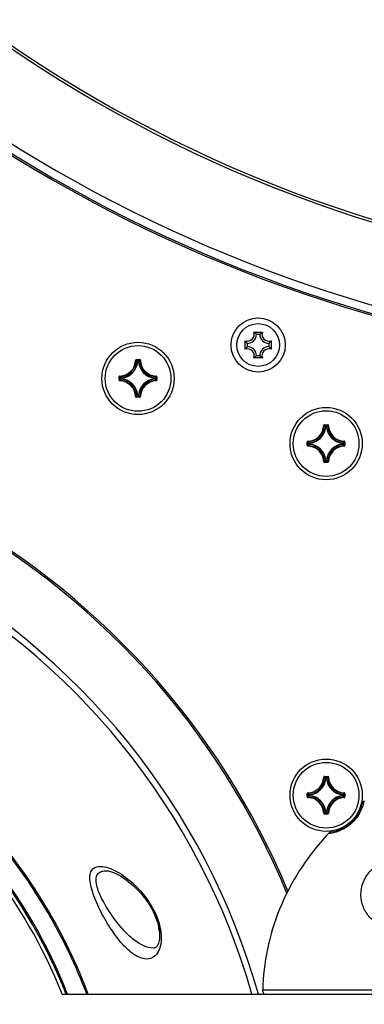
# Model space of a CAD drawing. Header units: millimetres. Extents: x 0 to 420, y 0 to 297.
# Tile 132 of 256: x 142 to 150, y 165 to 189. Entities that reach past the tile are written whole.
import ezdxf

# ---------------------------------------------------------------- set-up
doc = ezdxf.new("R2010")
doc.units = ezdxf.units.MM
doc.header["$LTSCALE"] = 23.1
doc.layers.get('0').update_dxf_attribs({"linetype": 'CONTINUOUS'})
for name, color, linetype in [('02___PRT_ALL_AXES', 7, 'CONTINUOUS'), ('06___PRT_ALL_SURFS', 7, 'CONTINUOUS'), ('AXES', 7, 'CONTINUOUS'), ('DIM_PILOTEES', 7, 'CONTINUOUS')]:
    doc.layers.add(name, color=color, linetype=linetype)
doc.styles.get("Standard").update_dxf_attribs({"font": 'txt', "width": 0.7})
doc.dimstyles.new('DIMSTYLE_3', dxfattribs={"dimtxt": 2.5, "dimasz": 3.5, "dimexe": 2, "dimexo": 0, "dimtad": 1, "dimdec": 0, "dimlfac": 5, "dimdsep": 46, "dimtxsty": 'Standard', "dimblk": '_FILLED', "dimblk1": '_FILLED', "dimblk2": '_FILLED', "dimcen": 0.09, "dimazin": 2, "dimtp": 0.5, "dimtm": 0.5, "dimtfac": 1, "dimtdec": 0, "dimtofl": 0, "dimtmove": 0, "dimatfit": 3, "dimldrblk": '_FILLED', "dimfxl": 0, "dimtolj": 1, "dimarcsym": 0})

# ---------------------------------------------------------------- blocks, each defined once
blk = doc.blocks.new('_FILLED')
at = {"color": 0, "linetype": 'ByBlock'}
blk.add_solid([(0, 0), (-1, 0.1429), (-1, -0.1429)], dxfattribs=at)
blk = doc.blocks.new('*D5')
at = {"layer": 'DIM_PILOTEES', "color": 2, "linetype": 'Continuous'}
for p, q in [((131.361, 226.347), (110.954, 226.347)), ((112.954, 226.347), (112.954, 191.345)), ((112.954, 156.343), (112.954, 191.345)), ((149.071, 156.343), (110.954, 156.343))]:
    blk.add_line(p, q, dxfattribs=at)
at = {"layer": 'DIM_PILOTEES', "color": 2, "linetype": 'Continuous', "xscale": 3.5, "yscale": 3.5, "zscale": 3.5}
for p, rotation in [((112.954, 226.347), 90), ((112.954, 156.343), 270)]:
    blk.add_blockref('_FILLED', p, dxfattribs=dict(at, rotation=rotation))
at = {"layer": 'DIM_PILOTEES', "color": 2, "linetype": 'Continuous', "insert": (109.829, 191.345), "char_height": 2.5, "width": 8.30357, "attachment_point": 2, "rotation": 90, "line_spacing_factor": 0.9}
blk.add_mtext('{\\ftxt;\\W0.0001;\\H0.0001;\\~}{\\ftxt;\\W2.2142857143;\\H2.5; }{\\ftxt;\\W0.0001;\\H0.0001;\\~}', dxfattribs=at)

msp = doc.modelspace()

# ---------------------------------------------------------------- linework, layer by layer
at = {"color": 7, "linetype": 'Continuous'}
for p, q in [((147.4034, 181.4568), (147.6078, 181.4568)), ((147.1922, 181.0412), (147.1922, 181.2456)), ((147.4656, 181.4034), (147.5456, 181.4034)), ((147.819, 181.2456), (147.819, 181.0412)), ((147.2456, 181.1034), (147.2456, 181.1834)), ((147.7656, 181.1834), (147.7656, 181.1034)), ((144.521, 180.7692), (144.531, 180.7689)), ((144.5409, 180.7886), (144.6197, 180.7886)), ((144.5409, 180.7886), (144.5409, 180.7786)), ((144.5409, 180.7786), (144.6197, 180.7786)), ((144.5723, 180.7352), (144.5624, 180.7362)), ((144.5723, 180.7452), (144.5883, 180.7452)), ((144.5723, 180.7352), (144.5723, 180.7452)), ((144.5723, 180.7352), (144.5883, 180.7352)), ((144.5883, 180.7352), (144.5883, 180.7452)), ((144.5883, 180.7352), (144.5983, 180.7362)), ((144.6197, 180.7886), (144.6197, 180.7786)), ((144.6396, 180.7692), (144.6296, 180.7689)), ((147.6078, 180.83), (147.4034, 180.83)), ((147.5456, 180.8834), (147.4656, 180.8834)), ((144.1211, 180.3688), (144.1311, 180.3688)), ((144.1211, 180.29), (144.1211, 180.3688)), ((144.1211, 180.29), (144.1311, 180.29)), ((144.1311, 180.29), (144.1311, 180.3688)), ((144.1405, 180.3887), (144.1408, 180.3787)), ((144.1405, 180.2701), (144.1408, 180.2801)), ((144.1745, 180.3374), (144.1645, 180.3374)), ((144.1645, 180.3214), (144.1645, 180.3374)), ((144.1745, 180.3214), (144.1645, 180.3214)), ((144.1745, 180.3374), (144.1735, 180.3474)), ((144.1745, 180.3214), (144.1735, 180.3114)), ((144.1745, 180.3214), (144.1745, 180.3374)), ((144.9861, 180.3374), (144.9871, 180.3474)), ((144.9861, 180.3374), (144.9961, 180.3374)), ((144.9861, 180.3374), (144.9861, 180.3214)), ((144.9861, 180.3214), (144.9961, 180.3214)), ((144.9861, 180.3214), (144.9871, 180.3114)), ((144.9961, 180.3374), (144.9961, 180.3214)), ((145.0201, 180.3887), (145.0198, 180.3787)), ((145.0201, 180.2701), (145.0198, 180.2801)), ((145.0395, 180.3688), (145.0295, 180.3688)), ((145.0295, 180.3688), (145.0295, 180.29)), ((145.0395, 180.29), (145.0295, 180.29)), ((145.0395, 180.3688), (145.0395, 180.29)), ((144.521, 179.8896), (144.531, 179.8899)), ((144.6197, 179.8802), (144.5409, 179.8802)), ((144.5409, 179.8702), (144.5409, 179.8802)), ((144.6197, 179.8702), (144.5409, 179.8702)), ((144.5723, 179.9236), (144.5624, 179.9226)), ((144.5883, 179.9236), (144.5723, 179.9236)), ((144.5723, 179.9236), (144.5723, 179.9136)), ((144.5883, 179.9136), (144.5723, 179.9136)), ((144.5883, 179.9236), (144.5983, 179.9226)), ((144.5883, 179.9236), (144.5883, 179.9136)), ((144.6197, 179.8702), (144.6197, 179.8802)), ((144.6396, 179.8896), (144.6296, 179.8899)), ((149.102, 179.1832), (149.112, 179.1829)), ((149.1219, 179.2026), (149.2007, 179.2026)), ((149.1219, 179.2026), (149.1219, 179.1926)), ((149.1219, 179.1926), (149.2007, 179.1926)), ((149.1533, 179.1492), (149.1434, 179.1502)), ((149.1533, 179.1592), (149.1693, 179.1592)), ((149.1533, 179.1492), (149.1533, 179.1592)), ((149.1533, 179.1492), (149.1693, 179.1492)), ((149.1693, 179.1492), (149.1693, 179.1592)), ((149.1693, 179.1492), (149.1793, 179.1502)), ((149.2007, 179.2026), (149.2007, 179.1926)), ((149.2206, 179.1832), (149.2106, 179.1829)), ((148.7021, 178.7828), (148.7121, 178.7828)), ((148.7021, 178.704), (148.7021, 178.7828)), ((148.7021, 178.704), (148.7121, 178.704)), ((148.7121, 178.704), (148.7121, 178.7828)), ((148.7215, 178.8027), (148.7218, 178.7927)), ((148.7215, 178.6841), (148.7218, 178.6941)), ((148.7555, 178.7514), (148.7455, 178.7514)), ((148.7455, 178.7354), (148.7455, 178.7514)), ((148.7555, 178.7354), (148.7455, 178.7354)), ((148.7555, 178.7514), (148.7545, 178.7614)), ((148.7555, 178.7354), (148.7545, 178.7254)), ((148.7555, 178.7354), (148.7555, 178.7514)), ((149.5671, 178.7514), (149.5681, 178.7614)), ((149.5671, 178.7514), (149.5771, 178.7514)), ((149.5671, 178.7514), (149.5671, 178.7354)), ((149.5671, 178.7354), (149.5771, 178.7354)), ((149.5671, 178.7354), (149.5681, 178.7254)), ((149.5771, 178.7514), (149.5771, 178.7354)), ((149.6011, 178.8027), (149.6008, 178.7927)), ((149.6011, 178.6841), (149.6008, 178.6941)), ((149.6205, 178.7828), (149.6105, 178.7828)), ((149.6105, 178.7828), (149.6105, 178.704)), ((149.6205, 178.704), (149.6105, 178.704)), ((149.6205, 178.7828), (149.6205, 178.704)), ((149.1533, 178.3376), (149.1434, 178.3366)), ((149.1693, 178.3376), (149.1533, 178.3376)), ((149.1533, 178.3376), (149.1533, 178.3276)), ((149.1693, 178.3376), (149.1793, 178.3366)), ((149.1693, 178.3376), (149.1693, 178.3276)), ((149.102, 178.3036), (149.112, 178.3039)), ((149.2007, 178.2942), (149.1219, 178.2942)), ((149.1219, 178.2842), (149.1219, 178.2942)), ((149.2007, 178.2842), (149.1219, 178.2842)), ((149.1693, 178.3276), (149.1533, 178.3276)), ((149.2007, 178.2842), (149.2007, 178.2942)), ((149.2206, 178.3036), (149.2106, 178.3039)), ((149.102, 170.6232), (149.112, 170.6229)), ((149.1219, 170.6426), (149.2007, 170.6426)), ((149.1219, 170.6426), (149.1219, 170.6326)), ((149.1219, 170.6326), (149.2007, 170.6326)), ((149.1533, 170.5892), (149.1434, 170.5902)), ((149.1533, 170.5992), (149.1693, 170.5992)), ((149.1533, 170.5892), (149.1533, 170.5992)), ((149.1533, 170.5892), (149.1693, 170.5892)), ((149.1693, 170.5892), (149.1693, 170.5992)), ((149.1693, 170.5892), (149.1793, 170.5902)), ((149.2007, 170.6426), (149.2007, 170.6326)), ((149.2206, 170.6232), (149.2106, 170.6229)), ((148.7021, 170.2228), (148.7121, 170.2228)), ((148.7021, 170.144), (148.7021, 170.2228)), ((148.7121, 170.144), (148.7121, 170.2228)), ((148.7215, 170.2427), (148.7218, 170.2327)), ((148.7555, 170.1914), (148.7455, 170.1914)), ((148.7455, 170.1754), (148.7455, 170.1914)), ((148.7555, 170.1914), (148.7545, 170.2014)), ((148.7555, 170.1754), (148.7555, 170.1914)), ((149.5671, 170.1914), (149.5681, 170.2014)), ((149.5671, 170.1914), (149.5771, 170.1914)), ((149.5671, 170.1914), (149.5671, 170.1754)), ((149.5771, 170.1914), (149.5771, 170.1754)), ((149.6011, 170.2427), (149.6008, 170.2327)), ((149.6205, 170.2228), (149.6105, 170.2228)), ((149.6105, 170.2228), (149.6105, 170.144)), ((149.6205, 170.2228), (149.6205, 170.144)), ((148.7021, 170.144), (148.7121, 170.144)), ((148.7215, 170.1241), (148.7218, 170.1341)), ((148.7555, 170.1754), (148.7455, 170.1754)), ((148.7555, 170.1754), (148.7545, 170.1654)), ((149.5671, 170.1754), (149.5771, 170.1754)), ((149.5671, 170.1754), (149.5681, 170.1654)), ((149.6011, 170.1241), (149.6008, 170.1341)), ((149.6205, 170.144), (149.6105, 170.144)), ((149.102, 169.7436), (149.112, 169.7439)), ((149.2007, 169.7342), (149.1219, 169.7342)), ((149.1219, 169.7242), (149.1219, 169.7342)), ((149.2007, 169.7242), (149.1219, 169.7242)), ((149.1533, 169.7776), (149.1434, 169.7766)), ((149.1693, 169.7776), (149.1533, 169.7776)), ((149.1533, 169.7776), (149.1533, 169.7676)), ((149.1693, 169.7676), (149.1533, 169.7676)), ((149.1693, 169.7776), (149.1793, 169.7766)), ((149.1693, 169.7776), (149.1693, 169.7676)), ((149.2007, 169.7242), (149.2007, 169.7342)), ((149.2206, 169.7436), (149.2106, 169.7439)), ((145.0816, 166.9614), (145.0862, 166.9365)), ((145.0825, 166.9746), (145.0926, 166.9198)), ((145.0862, 166.9366), (145.0862, 166.9365)), ((145.0862, 166.9365), (145.0875, 166.9297)), ((145.0875, 166.9297), (145.0884, 166.9246)), ((145.0884, 166.9246), (145.0893, 166.9198)), ((145.0893, 166.9198), (145.0901, 166.9154)), ((145.0901, 166.9154), (145.0907, 166.9114)), ((145.0907, 166.9114), (145.0913, 166.9078)), ((145.093, 166.8941), (145.0917, 166.894)), ((145.092, 166.9032), (145.0926, 166.8987)), ((145.0926, 166.899), (145.0926, 166.8986)), ((145.0926, 166.8987), (145.0927, 166.8983)), ((147.6194, 165.4448), (159.8018, 165.4448)), ((142.7318, 165.3434), (159.7613, 165.3434))]:
    msp.add_line(p, q, dxfattribs=at)
for points in [[(143.8151, 168.3444), (143.8252, 168.3438), (143.8525, 168.3405), (143.8888, 168.3331), (143.9331, 168.3204), (143.9843, 168.3016), (144.0411, 168.2767), (144.1016, 168.2459), (144.1642, 168.2098), (144.227, 168.1696), (144.2895, 168.1257), (144.351, 168.0788), (144.4112, 168.029), (144.4701, 167.9768), (144.5275, 167.9221), (144.5833, 167.8651), (144.6373, 167.8059), (144.6895, 167.7446), (144.7397, 167.6814), (144.7874, 167.6166), (144.8325, 167.5504), (144.8746, 167.4835), (144.9133, 167.4162), (144.9486, 167.349), (144.9802, 167.2825), (145.0081, 167.2172), (145.0321, 167.1534), (145.0524, 167.0916), (145.0692, 167.032), (145.0825, 166.9746)], [(145.0926, 166.9198), (145.0996, 166.8674), (145.1038, 166.8177), (145.1052, 166.7708), (145.1041, 166.7267), (145.1006, 166.6855), (145.0949, 166.6475), (145.0872, 166.6126), (145.0777, 166.5812), (145.0667, 166.5535), (145.0548, 166.5298), (145.0424, 166.5105), (145.03, 166.4953), (145.0183, 166.484), (145.0071, 166.4758), (144.9962, 166.47), (144.9846, 166.4659), (144.9707, 166.4632), (144.9605, 166.4624)], [(145.0726, 167.0172), (145.0767, 166.9905), (145.0816, 166.9614)], [(145.0913, 166.9078), (145.0918, 166.9048), (145.092, 166.9035), (145.092, 166.9032)]]:
    msp.add_lwpolyline(points, dxfattribs=at)
for centre, radius in [((147.5056, 181.1434), 0.66), ((147.5056, 181.1434), 0.52), ((144.5803, 180.3294), 0.88), ((149.1613, 178.7434), 0.88), ((149.1613, 170.1834), 0.88)]:
    msp.add_circle(centre, radius, dxfattribs=at)
for centre, radius, start, end in [((159.9613, 215.5434), 32.8633, 210.13171, 329.86829), ((159.9613, 215.5434), 32.8, 209.97295, 330.02705), ((159.9613, 215.5434), 35, 215.2002, 324.7998), ((159.9613, 215.5434), 34.8, 215.22771, 324.77229), ((159.9613, 215.5434), 35.04, 215.29282, 324.70718), ((147.2456, 181.4034), 0.1666, 251.30248, 18.69752), ((147.7656, 181.4034), 0.1666, 161.30248, 288.69752), ((147.2456, 181.4034), 0.22, 270, 360), ((147.7656, 181.4034), 0.22, 180, 270), ((147.2456, 180.8834), 0.1666, 341.30248, 108.69752), ((147.2456, 180.8834), 0.22, 0, 90), ((147.7656, 180.8834), 0.22, 90, 180), ((147.7656, 180.8834), 0.1666, 71.30248, 198.69752), ((144.1303, 180.7794), 0.3908, 271.50113, 358.49886), ((144.1303, 180.7794), 0.4008, 271.50107, 358.49892), ((144.5409, 180.7686), 0.0199, 89.95331, 178.49632), ((143.6875, 179.9272), 1.1916, 42.76151, 44.93996), ((143.6551, 179.916), 1.2365, 42.11664, 44.239), ((144.5723, 180.7352), 0.0101, 90.46116, 173.833), ((145.5055, 179.916), 1.2365, 135.76099, 137.88337), ((145.4732, 179.9271), 1.1917, 135.06013, 137.2384), ((145.0303, 180.7794), 0.4008, 181.50107, 268.49892), ((145.0303, 180.7794), 0.3908, 181.50113, 268.49887), ((144.1303, 180.7794), 0.4442, 276.51334, 353.49837), ((144.1303, 180.7794), 0.4342, 276.7313, 353.28095), ((145.0303, 180.7794), 0.4442, 186.50326, 263.49585), ((145.0303, 180.7794), 0.4342, 186.72061, 263.27804), ((144.1411, 180.29), 0.0199, 179.94591, 268.51539), ((144.9937, 181.2546), 1.2365, 225.76099, 227.88337), ((144.9937, 179.4042), 1.2365, 132.11664, 134.239), ((144.1303, 179.8794), 0.3908, 1.50114, 88.49886), ((144.9826, 181.2223), 1.1917, 225.06013, 227.2384), ((144.9825, 179.4366), 1.1916, 132.76151, 134.93996), ((144.1303, 179.8794), 0.4008, 1.50107, 88.49892), ((144.1746, 180.3374), 0.0101, 96.167, 179.53884), ((144.1303, 179.8794), 0.4442, 6.51609, 83.48814), ((144.1303, 179.8794), 0.4342, 6.73382, 83.27009), ((145.0303, 179.8794), 0.4442, 96.50644, 173.48604), ((145.0303, 179.8794), 0.4342, 96.72427, 173.26832), ((145.0303, 179.8794), 0.4008, 91.50108, 178.49892), ((145.0303, 179.8794), 0.3908, 91.50113, 178.49887), ((144.1781, 181.2222), 1.1916, 312.76151, 314.93996), ((144.1781, 179.4366), 1.1916, 45.06004, 47.23849), ((144.1669, 181.2546), 1.2365, 312.11664, 314.239), ((144.1669, 179.4042), 1.2365, 45.761, 47.88336), ((145.0196, 180.3688), 0.0199, 359.94602, 88.51498), ((145.0195, 180.29), 0.0199, 271.4969, 0.04933), ((144.5409, 179.8901), 0.0199, 181.45488, 270.06559), ((143.6874, 180.7317), 1.1917, 315.06013, 317.2384), ((143.6551, 180.7428), 1.2365, 315.76099, 317.88337), ((145.5055, 180.7428), 1.2365, 222.11664, 224.239), ((145.4731, 180.7316), 1.1916, 222.76151, 224.93996), ((144.6197, 179.8901), 0.0199, 269.92548, 358.56799), ((148.7113, 179.1934), 0.3908, 271.50113, 358.49886), ((148.7113, 179.1934), 0.4008, 271.50107, 358.49892), ((148.7113, 179.1934), 0.4442, 276.51004, 353.49237), ((148.7113, 179.1934), 0.4342, 276.7279, 353.27476), ((149.1219, 179.1826), 0.0199, 89.95331, 178.49632), ((148.2685, 178.3412), 1.1916, 42.76151, 44.93996), ((148.2361, 178.33), 1.2365, 42.11664, 44.239), ((149.1533, 179.1492), 0.0101, 90.46116, 173.833), ((150.0865, 178.33), 1.2365, 135.76099, 137.88337), ((149.6113, 179.1934), 0.4442, 186.50962, 263.49194), ((150.0542, 178.3411), 1.1917, 135.06013, 137.2384), ((149.6113, 179.1934), 0.4342, 186.72717, 263.27401), ((149.6113, 179.1934), 0.4008, 181.50107, 268.49892), ((149.6113, 179.1934), 0.3908, 181.50113, 268.49887), ((148.7221, 178.704), 0.0199, 179.94591, 268.51539), ((149.5747, 179.6686), 1.2365, 225.76099, 227.88337), ((149.5747, 177.8182), 1.2365, 132.11664, 134.239), ((148.7113, 178.2934), 0.3908, 1.50114, 88.49886), ((149.5636, 179.6363), 1.1917, 225.06013, 227.2384), ((149.5635, 177.8506), 1.1916, 132.76151, 134.93996), ((148.7113, 178.2934), 0.4008, 1.50107, 88.49892), ((148.7556, 178.7514), 0.0101, 96.167, 179.53884), ((148.7113, 178.2934), 0.4442, 6.50972, 83.49206), ((148.7113, 178.2934), 0.4342, 6.72726, 83.27412), ((149.6113, 178.2934), 0.4442, 96.50974, 173.49204), ((149.6113, 178.2934), 0.4342, 96.72767, 173.27451), ((149.6113, 178.2934), 0.4008, 91.50108, 178.49892), ((149.6113, 178.2934), 0.3908, 91.50113, 178.49887), ((148.7591, 179.6362), 1.1916, 312.76151, 314.93996), ((148.7591, 177.8506), 1.1916, 45.06004, 47.23849), ((148.7479, 179.6686), 1.2365, 312.11664, 314.239), ((148.7479, 177.8182), 1.2365, 45.761, 47.88336), ((149.6006, 178.7828), 0.0199, 359.94602, 88.51498), ((149.6005, 178.704), 0.0199, 271.4969, 0.04933), ((148.2684, 179.1457), 1.1917, 315.06013, 317.2384), ((150.0541, 179.1456), 1.1916, 222.76151, 224.93996), ((149.1219, 178.3041), 0.0199, 181.45488, 270.06559), ((148.2361, 179.1568), 1.2365, 315.76099, 317.88337), ((150.0865, 179.1568), 1.2365, 222.11664, 224.239), ((149.2007, 178.3041), 0.0199, 269.92548, 358.56799), ((130.9297, 160.6434), 18.742, 22.6096, 62.12976), ((130.9297, 160.6434), 17.0817, 15.97084, 62.12976), ((130.9297, 160.6434), 17.2349, 15.82514, 62.12976), ((148.7113, 170.6334), 0.3908, 271.50113, 358.49886), ((148.7113, 170.6334), 0.4008, 271.50107, 358.49892), ((148.7113, 170.6334), 0.4442, 276.54591, 353.45738), ((148.7113, 170.6334), 0.4342, 276.80774, 353.19671), ((149.1219, 170.6226), 0.0199, 89.95331, 178.49632), ((148.2685, 169.7812), 1.1916, 42.76151, 44.93996), ((148.2361, 169.77), 1.2365, 42.11664, 44.239), ((149.1533, 170.5892), 0.0101, 90.46116, 173.833), ((150.0865, 169.77), 1.2365, 135.76099, 137.88337), ((149.6113, 170.6334), 0.4442, 186.54468, 263.45613), ((150.0542, 169.7811), 1.1917, 135.06013, 137.2384), ((149.6113, 170.6334), 0.4342, 186.80521, 263.19416), ((149.6113, 170.6334), 0.4008, 181.50107, 268.49892), ((149.6113, 170.6334), 0.3908, 181.50113, 268.49887), ((149.5747, 171.1086), 1.2365, 225.76099, 227.88337), ((149.5636, 171.0763), 1.1917, 225.06013, 227.2384), ((148.7556, 170.1914), 0.0101, 96.167, 179.53884), ((148.7591, 171.0762), 1.1916, 312.76151, 314.93996), ((148.7479, 171.1086), 1.2365, 312.11664, 314.239), ((149.6006, 170.2228), 0.0199, 359.94602, 88.51498), ((148.7221, 170.144), 0.0199, 179.94591, 268.51539), ((149.5747, 169.2582), 1.2365, 132.11664, 134.239), ((148.7113, 169.7334), 0.3908, 1.50114, 88.49886), ((149.5635, 169.2906), 1.1916, 132.76151, 134.93996), ((148.7113, 169.7334), 0.4008, 1.50107, 88.49892), ((148.7113, 169.7334), 0.4442, 6.54478, 83.45626), ((148.7113, 169.7334), 0.4342, 6.8053, 83.19427), ((149.6113, 169.7334), 0.4442, 96.54559, 173.45703), ((149.6113, 169.7334), 0.4342, 96.80751, 173.19646), ((149.6113, 169.7334), 0.4008, 91.50108, 178.49892), ((149.6113, 169.7334), 0.3908, 91.50113, 178.49887), ((149.1613, 170.1834), 0.9, 277.45152, 347.24231), ((148.7591, 169.2906), 1.1916, 45.06004, 47.23849), ((148.7479, 169.2582), 1.2365, 45.761, 47.88336), ((149.6005, 170.144), 0.0199, 271.4969, 0.04933), ((149.0859, 170.2571), 1.0262, 343.0461, 348.31606), ((149.1219, 169.7441), 0.0199, 181.45488, 270.06559), ((148.2684, 170.5857), 1.1917, 315.06013, 317.2384), ((148.2361, 170.5968), 1.2365, 315.76099, 317.88337), ((150.0865, 170.5968), 1.2365, 222.11664, 224.239), ((150.0541, 170.5856), 1.1916, 222.76151, 224.93996), ((149.2007, 169.7441), 0.0199, 269.92548, 358.56799), ((130.9297, 160.6434), 13.2611, 20.75793, 39.69385), ((130.9297, 160.6434), 13.295, 20.70254, 39.81617), ((130.9297, 160.6434), 12.7936, 21.55358, 38.80007), ((130.9297, 160.6434), 12.8287, 21.49165, 38.84099), ((146.7743, 167.2622), 1.7193, 188.20008, 190.69903), ((146.8115, 167.2687), 1.757, 190.68201, 190.89659), ((145.1113, 166.8981), 0.02, 165.29026, 191.76567), ((147.4413, 167.3834), 2.4, 191.76567, 192.79584), ((145.1127, 166.8982), 0.0201, 178.64858, 191.7126), ((143.7854, 166.6741), 1.3636, 10.42672, 11.18857)]:
    msp.add_arc(centre, radius, start, end, dxfattribs=at)
for points, knots in [([(147.4656, 181.4034), (147.4611, 181.4079), (147.4415, 181.427), (147.4204, 181.4446), (147.4034, 181.4568)], [0, 0, 0, 0, 0.2346227, 1, 1, 1, 1]), ([(147.5456, 181.4034), (147.5502, 181.4079), (147.5698, 181.427), (147.5908, 181.4446), (147.6078, 181.4568)], [0, 0, 0, 0, 0.2346227, 1, 1, 1, 1]), ([(147.2456, 181.1834), (147.2411, 181.1879), (147.2221, 181.2076), (147.2044, 181.2286), (147.1922, 181.2456)], [0, 0, 0, 0, 0.2346227, 1, 1, 1, 1]), ([(147.7656, 181.1834), (147.7702, 181.1879), (147.7892, 181.2076), (147.8068, 181.2286), (147.819, 181.2456)], [0, 0, 0, 0, 0.2346227, 1, 1, 1, 1]), ([(147.2456, 181.1034), (147.2411, 181.0989), (147.2221, 181.0792), (147.2044, 181.0582), (147.1922, 181.0412)], [0, 0, 0, 0, 0.2346227, 1, 1, 1, 1]), ([(147.7656, 181.1034), (147.7702, 181.0989), (147.7892, 181.0792), (147.8068, 181.0582), (147.819, 181.0412)], [0, 0, 0, 0, 0.2346227, 1, 1, 1, 1]), ([(144.531, 180.7689), (144.531, 180.7714), (144.5332, 180.7766), (144.5384, 180.7786), (144.5409, 180.7786)], [0, 0, 0, 0, 0.500008, 1, 1, 1, 1]), ([(144.5883, 180.7452), (144.5907, 180.7452), (144.5956, 180.7433), (144.598, 180.7386), (144.5983, 180.7362)], [0, 0, 0, 0, 0.4999439, 1, 1, 1, 1]), ([(144.6396, 180.7692), (144.6395, 180.7742), (144.6351, 180.7845), (144.6247, 180.7886), (144.6197, 180.7886)], [0, 0, 0, 0, 0.4999908, 1, 1, 1, 1]), ([(144.6197, 180.7786), (144.6222, 180.7786), (144.6274, 180.7766), (144.6296, 180.7714), (144.6296, 180.7689)], [0, 0, 0, 0, 0.5000089, 1, 1, 1, 1]), ([(147.4656, 180.8834), (147.4611, 180.8789), (147.4415, 180.8598), (147.4204, 180.8422), (147.4034, 180.83)], [0, 0, 0, 0, 0.2346227, 1, 1, 1, 1]), ([(147.5456, 180.8834), (147.5502, 180.8789), (147.5698, 180.8598), (147.5908, 180.8422), (147.6078, 180.83)], [0, 0, 0, 0, 0.2346227, 1, 1, 1, 1]), ([(144.1405, 180.3887), (144.1355, 180.3886), (144.1252, 180.3842), (144.1211, 180.3738), (144.1211, 180.3688)], [0, 0, 0, 0, 0.4999952, 1, 1, 1, 1]), ([(144.1311, 180.3688), (144.1311, 180.3713), (144.1331, 180.3765), (144.1383, 180.3787), (144.1408, 180.3787)], [0, 0, 0, 0, 0.5000089, 1, 1, 1, 1]), ([(144.1408, 180.2801), (144.1383, 180.2801), (144.1331, 180.2823), (144.1311, 180.2875), (144.1311, 180.29)], [0, 0, 0, 0, 0.500008, 1, 1, 1, 1]), ([(144.1735, 180.3114), (144.1711, 180.3117), (144.1664, 180.3141), (144.1645, 180.319), (144.1645, 180.3214)], [0, 0, 0, 0, 0.5000561, 1, 1, 1, 1]), ([(144.9871, 180.3474), (144.9895, 180.3471), (144.9942, 180.3447), (144.9961, 180.3398), (144.9961, 180.3374)], [0, 0, 0, 0, 0.5000561, 1, 1, 1, 1]), ([(144.9961, 180.3214), (144.9961, 180.319), (144.9942, 180.3141), (144.9895, 180.3117), (144.9871, 180.3114)], [0, 0, 0, 0, 0.4999439, 1, 1, 1, 1]), ([(145.0198, 180.3787), (145.0223, 180.3787), (145.0275, 180.3765), (145.0295, 180.3713), (145.0295, 180.3688)], [0, 0, 0, 0, 0.500008, 1, 1, 1, 1]), ([(145.0295, 180.29), (145.0295, 180.2875), (145.0275, 180.2823), (145.0223, 180.2801), (145.0198, 180.2801)], [0, 0, 0, 0, 0.5000088, 1, 1, 1, 1]), ([(144.5409, 179.8802), (144.5384, 179.8802), (144.5332, 179.8822), (144.531, 179.8874), (144.531, 179.8899)], [0, 0, 0, 0, 0.5000089, 1, 1, 1, 1]), ([(144.5723, 179.9136), (144.5699, 179.9136), (144.565, 179.9155), (144.5626, 179.9202), (144.5624, 179.9226)], [0, 0, 0, 0, 0.4999439, 1, 1, 1, 1]), ([(144.5983, 179.9226), (144.598, 179.9202), (144.5956, 179.9155), (144.5907, 179.9136), (144.5883, 179.9136)], [0, 0, 0, 0, 0.5000561, 1, 1, 1, 1]), ([(144.6296, 179.8899), (144.6296, 179.8874), (144.6274, 179.8822), (144.6222, 179.8802), (144.6197, 179.8802)], [0, 0, 0, 0, 0.5000081, 1, 1, 1, 1]), ([(149.112, 179.1829), (149.112, 179.1854), (149.1142, 179.1906), (149.1194, 179.1926), (149.1219, 179.1926)], [0, 0, 0, 0, 0.500008, 1, 1, 1, 1]), ([(149.1693, 179.1592), (149.1717, 179.1592), (149.1766, 179.1573), (149.179, 179.1526), (149.1793, 179.1502)], [0, 0, 0, 0, 0.4999439, 1, 1, 1, 1]), ([(149.2206, 179.1832), (149.2205, 179.1882), (149.2161, 179.1985), (149.2057, 179.2026), (149.2007, 179.2026)], [0, 0, 0, 0, 0.4999908, 1, 1, 1, 1]), ([(149.2007, 179.1926), (149.2032, 179.1926), (149.2084, 179.1906), (149.2106, 179.1854), (149.2106, 179.1829)], [0, 0, 0, 0, 0.5000089, 1, 1, 1, 1]), ([(148.7215, 178.8027), (148.7165, 178.8026), (148.7062, 178.7982), (148.7021, 178.7878), (148.7021, 178.7828)], [0, 0, 0, 0, 0.4999952, 1, 1, 1, 1]), ([(148.7121, 178.7828), (148.7121, 178.7853), (148.7141, 178.7905), (148.7193, 178.7927), (148.7218, 178.7927)], [0, 0, 0, 0, 0.5000089, 1, 1, 1, 1]), ([(148.7218, 178.6941), (148.7193, 178.6941), (148.7141, 178.6963), (148.7121, 178.7015), (148.7121, 178.704)], [0, 0, 0, 0, 0.500008, 1, 1, 1, 1]), ([(148.7545, 178.7254), (148.7521, 178.7257), (148.7474, 178.7281), (148.7455, 178.733), (148.7455, 178.7354)], [0, 0, 0, 0, 0.5000561, 1, 1, 1, 1]), ([(149.5681, 178.7614), (149.5705, 178.7611), (149.5752, 178.7587), (149.5771, 178.7538), (149.5771, 178.7514)], [0, 0, 0, 0, 0.5000561, 1, 1, 1, 1]), ([(149.5771, 178.7354), (149.5771, 178.733), (149.5752, 178.7281), (149.5705, 178.7257), (149.5681, 178.7254)], [0, 0, 0, 0, 0.4999439, 1, 1, 1, 1]), ([(149.6008, 178.7927), (149.6033, 178.7927), (149.6085, 178.7905), (149.6105, 178.7853), (149.6105, 178.7828)], [0, 0, 0, 0, 0.500008, 1, 1, 1, 1]), ([(149.6105, 178.704), (149.6105, 178.7015), (149.6085, 178.6963), (149.6033, 178.6941), (149.6008, 178.6941)], [0, 0, 0, 0, 0.5000088, 1, 1, 1, 1]), ([(149.1533, 178.3276), (149.1509, 178.3276), (149.146, 178.3295), (149.1436, 178.3342), (149.1434, 178.3366)], [0, 0, 0, 0, 0.4999439, 1, 1, 1, 1]), ([(149.1793, 178.3366), (149.179, 178.3342), (149.1766, 178.3295), (149.1717, 178.3276), (149.1693, 178.3276)], [0, 0, 0, 0, 0.5000561, 1, 1, 1, 1]), ([(149.1219, 178.2942), (149.1194, 178.2942), (149.1142, 178.2962), (149.112, 178.3014), (149.112, 178.3039)], [0, 0, 0, 0, 0.5000089, 1, 1, 1, 1]), ([(149.2106, 178.3039), (149.2106, 178.3014), (149.2084, 178.2962), (149.2032, 178.2942), (149.2007, 178.2942)], [0, 0, 0, 0, 0.5000081, 1, 1, 1, 1]), ([(149.112, 170.6229), (149.112, 170.6254), (149.1142, 170.6306), (149.1194, 170.6326), (149.1219, 170.6326)], [0, 0, 0, 0, 0.500008, 1, 1, 1, 1]), ([(149.1693, 170.5992), (149.1717, 170.5992), (149.1766, 170.5973), (149.179, 170.5926), (149.1793, 170.5902)], [0, 0, 0, 0, 0.4999439, 1, 1, 1, 1]), ([(149.2206, 170.6232), (149.2205, 170.6282), (149.2161, 170.6385), (149.2057, 170.6426), (149.2007, 170.6426)], [0, 0, 0, 0, 0.4999908, 1, 1, 1, 1]), ([(149.2007, 170.6326), (149.2032, 170.6326), (149.2084, 170.6306), (149.2106, 170.6254), (149.2106, 170.6229)], [0, 0, 0, 0, 0.5000089, 1, 1, 1, 1]), ([(148.7215, 170.2427), (148.7165, 170.2426), (148.7062, 170.2382), (148.7021, 170.2278), (148.7021, 170.2228)], [0, 0, 0, 0, 0.4999952, 1, 1, 1, 1]), ([(148.7121, 170.2228), (148.7121, 170.2253), (148.7141, 170.2305), (148.7193, 170.2327), (148.7218, 170.2327)], [0, 0, 0, 0, 0.5000089, 1, 1, 1, 1]), ([(149.5681, 170.2014), (149.5705, 170.2011), (149.5752, 170.1987), (149.5771, 170.1938), (149.5771, 170.1914)], [0, 0, 0, 0, 0.5000561, 1, 1, 1, 1]), ([(149.6008, 170.2327), (149.6033, 170.2327), (149.6085, 170.2305), (149.6105, 170.2253), (149.6105, 170.2228)], [0, 0, 0, 0, 0.500008, 1, 1, 1, 1]), ([(148.7218, 170.1341), (148.7193, 170.1341), (148.7141, 170.1363), (148.7121, 170.1415), (148.7121, 170.144)], [0, 0, 0, 0, 0.500008, 1, 1, 1, 1]), ([(148.7545, 170.1654), (148.7521, 170.1657), (148.7474, 170.1681), (148.7455, 170.173), (148.7455, 170.1754)], [0, 0, 0, 0, 0.5000561, 1, 1, 1, 1]), ([(150.0676, 169.9578), (150.0402, 169.8682), (149.9547, 169.683), (149.7484, 169.4522), (149.4853, 169.2986), (149.2957, 169.2524), (149.207, 169.243)], [0, 0, 0, 0, 0.2381152, 0.5108969, 0.7734448, 1, 1, 1, 1]), ([(149.5771, 170.1754), (149.5771, 170.173), (149.5752, 170.1681), (149.5705, 170.1657), (149.5681, 170.1654)], [0, 0, 0, 0, 0.4999439, 1, 1, 1, 1]), ([(149.6105, 170.144), (149.6105, 170.1415), (149.6085, 170.1363), (149.6033, 170.1341), (149.6008, 170.1341)], [0, 0, 0, 0, 0.5000088, 1, 1, 1, 1]), ([(150.0391, 169.9847), (150.0419, 169.9969), (150.0582, 170.0211), (150.0787, 170.0398), (150.0909, 170.0493)], [0, 0, 0, 0, 0.4484943, 1, 1, 1, 1]), ([(149.1219, 169.7342), (149.1194, 169.7342), (149.1142, 169.7362), (149.112, 169.7414), (149.112, 169.7439)], [0, 0, 0, 0, 0.5000089, 1, 1, 1, 1]), ([(149.1533, 169.7676), (149.1509, 169.7676), (149.146, 169.7695), (149.1436, 169.7742), (149.1434, 169.7766)], [0, 0, 0, 0, 0.4999439, 1, 1, 1, 1]), ([(149.1793, 169.7766), (149.179, 169.7742), (149.1766, 169.7695), (149.1717, 169.7676), (149.1693, 169.7676)], [0, 0, 0, 0, 0.5000561, 1, 1, 1, 1]), ([(149.2106, 169.7439), (149.2106, 169.7414), (149.2084, 169.7362), (149.2032, 169.7342), (149.2007, 169.7342)], [0, 0, 0, 0, 0.5000081, 1, 1, 1, 1]), ([(149.207, 169.243), (148.9517, 168.9663), (148.5003, 168.3866), (148.0032, 167.4333), (147.7011, 166.4482), (147.6256, 165.7767), (147.6194, 165.4448)], [0, 0, 0, 0, 0.2686888, 0.5210593, 0.7631241, 1, 1, 1, 1]), ([(149.207, 169.243), (149.2179, 169.2548), (149.239, 169.2742), (149.2653, 169.2893), (149.278, 169.291)], [0, 0, 0, 0, 0.5544173, 1, 1, 1, 1]), ([(150.0094, 167.7772), (150.011, 167.8935), (150.0658, 168.1331), (150.2888, 168.4186), (150.5967, 168.577), (150.9128, 168.6004), (151.1954, 168.5153), (151.4277, 168.3415), (151.5927, 168.0885), (151.6349, 167.8834), (151.6359, 167.7772)], [0, 0, 0, 0, 0.1379574, 0.2815631, 0.4160453, 0.5366611, 0.6487252, 0.7589985, 0.8739861, 1, 1, 1, 1]), ([(144.8021, 166.1963), (144.7141, 166.1925), (144.5711, 166.243), (144.4042, 166.3592), (144.2121, 166.5355), (143.9816, 166.8244), (143.775, 167.1564), (143.6236, 167.4487), (143.5252, 167.6712), (143.4501, 167.8848), (143.4075, 168.0787), (143.4032, 168.2427), (143.4441, 168.3543), (143.5013, 168.4094), (143.5701, 168.4454), (143.6301, 168.452), (143.6701, 168.4511)], [0, 0, 0, 0, 0.0887389, 0.143458, 0.2056225, 0.3502452, 0.5142048, 0.5988414, 0.6816629, 0.7590192, 0.8265986, 0.8808997, 0.9226694, 0.9412016, 0.9597048, 1, 1, 1, 1]), ([(144.9607, 166.4624), (144.8742, 166.4594), (144.7359, 166.4994), (144.5684, 166.5958), (144.3816, 166.7376), (144.2051, 166.919), (144.0367, 167.1266), (143.9121, 167.2998), (143.796, 167.4817), (143.6936, 167.6673), (143.6122, 167.8494), (143.5672, 167.997), (143.5551, 168.105), (143.5592, 168.1904), (143.5971, 168.2835), (143.7, 168.341), (143.7756, 168.3458), (143.8152, 168.3444)], [0, 0, 0, 0, 0.0970253, 0.154052, 0.2169871, 0.3588713, 0.4363122, 0.5164832, 0.5977653, 0.6779473, 0.7538323, 0.8209468, 0.8497839, 0.8750566, 0.9166667, 0.9555603, 1, 1, 1, 1]), ([(143.6701, 168.4511), (143.7328, 168.4495), (143.8688, 168.4186), (144.155, 168.2873), (144.5227, 168.0064), (144.9067, 167.5441), (145.0813, 167.1495), (145.123, 166.9387)], [0, 0, 0, 0, 0.0853406, 0.1867651, 0.4276496, 0.7073438, 1, 1, 1, 1]), ([(151.6359, 167.7772), (151.637, 167.6596), (151.587, 167.4179), (151.3697, 167.1283), (151.0655, 166.9633), (150.7454, 166.933), (150.4526, 167.0177), (150.2118, 167.1988), (150.0464, 167.4611), (150.008, 167.6705), (150.0094, 167.7772)], [0, 0, 0, 0, 0.1375047, 0.2784724, 0.4098586, 0.5305439, 0.6451347, 0.7585017, 0.8752415, 1, 1, 1, 1]), ([(145.1264, 166.9209), (145.1447, 166.8214), (145.1581, 166.6382), (145.1012, 166.397), (144.9743, 166.2358), (144.8565, 166.1986), (144.8021, 166.1963)], [0, 0, 0, 0, 0.3402309, 0.6093967, 0.8168327, 1, 1, 1, 1]), ([(145.0919, 166.9042), (145.0916, 166.9065), (145.0898, 166.9173), (145.0878, 166.9281), (145.0862, 166.9366)], [0, 0, 0, 0, 0.2074311, 1, 1, 1, 1]), ([(145.093, 166.8941), (145.093, 166.8942), (145.0931, 166.8945), (145.0931, 166.8952), (145.0929, 166.8972), (145.0925, 166.9003), (145.0921, 166.9028), (145.0919, 166.9042)], [0, 0, 0, 0, 0.0192181, 0.0685825, 0.2615638, 0.5754068, 1, 1, 1, 1]), ([(147.6633, 165.3434), (147.6493, 165.3434), (147.6302, 165.3699), (147.6212, 165.4059), (147.6191, 165.4314), (147.6194, 165.4448)], [0, 0, 0, 0, 0.3589886, 0.6539261, 1, 1, 1, 1])]:
    msp.add_open_spline(points, degree=3, knots=knots, dxfattribs=at)
at = {"layer": '02___PRT_ALL_AXES', "color": 7, "linetype": 'Continuous'}
msp.add_arc((130.9297, 160.6434), 18.702, 22.50221, 62.12976, dxfattribs=at)
at = {"layer": '06___PRT_ALL_SURFS', "color": 7, "linetype": 'Continuous'}
msp.add_arc((130.9297, 160.6434), 12.7035, 21.71423, 38.40504, dxfattribs=at)
at = {"layer": 'AXES', "color": 7, "linetype": 'Continuous'}
for centre in [(144.5803, 180.3294), (149.1613, 178.7434), (149.1613, 170.1834)]:
    msp.add_circle(centre, 0.8, dxfattribs=at)

# ---------------------------------------------------------------- dimensions: what is measured, and where the dimension line sits
at = {"layer": 'DIM_PILOTEES', "color": 2, "linetype": 'Continuous'}
dim = msp.add_linear_dim(base=(112.9536, 226.3468), p1=(149.0715, 156.3434), p2=(131.3613, 226.3468), angle=90, text='{\\ftxt;\\W0.0001;\\H0.0001;\\~}{\\ftxt;\\W2.2142857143;\\H2.5; }{\\ftxt;\\W0.0001;\\H0.0001;\\~}', dimstyle='DIMSTYLE_3', dxfattribs=at)
dim.commit()
dim.dimension.update_dxf_attribs({"geometry": '*D5', "text_midpoint": (112.9536, 190.988), "dimtype": 160})

doc.saveas('drawing.dxf')
